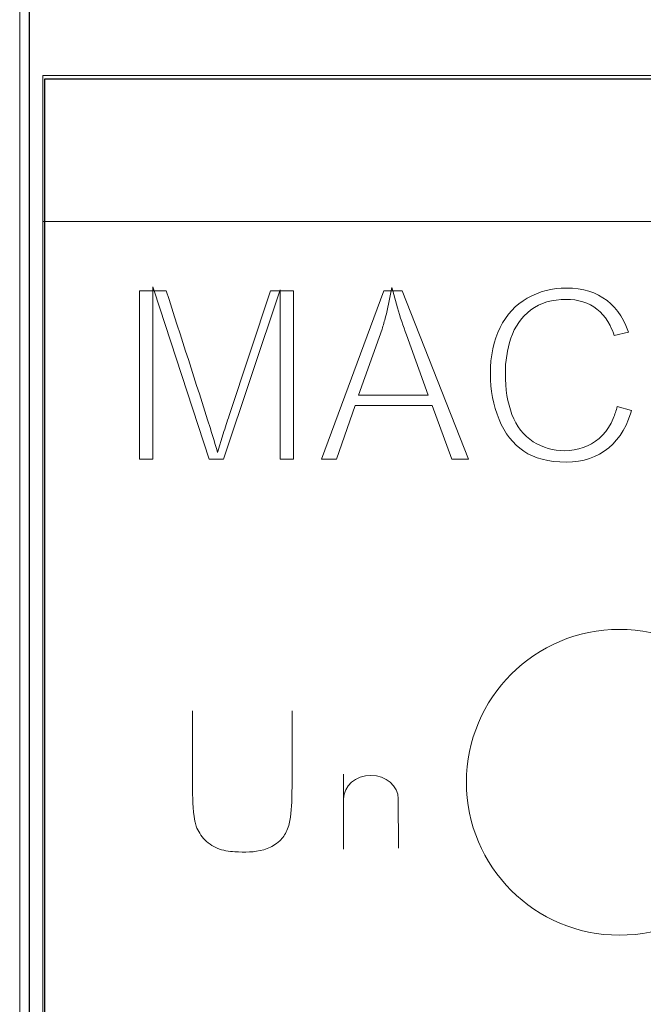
# Model space of a CAD drawing. Header units: millimetres. Extents: x 5 to 192, y 6 to 95.
# Tile 54 of 59: x 103 to 109, y 63 to 73. Entities that reach past the tile are written whole.
import ezdxf

# ---------------------------------------------------------------- set-up
doc = ezdxf.new("R2010")
doc.units = ezdxf.units.MM
doc.header["$MEASUREMENT"] = 0
doc.layers.add('Vrstva 1', color=7, linetype='Continuous')

msp = doc.modelspace()

# ---------------------------------------------------------------- linework, layer by layer
at = {"layer": 'Vrstva 1', "color": 250, "lineweight": 13}
msp.add_lwpolyline([(102.8273, 18.4289), (120.7815, 18.4289), (120.7815, 81.9267), (102.8273, 81.9267), (102.8273, 18.4289)], close=True, dxfattribs=at)
at = {"layer": 'Vrstva 1', "color": 250, "lineweight": 18}
msp.add_lwpolyline([(103.0544, 27.7253), (120.5544, 27.7253), (120.5544, 72.5889), (103.0544, 72.5889), (103.0544, 27.7253)], close=True, dxfattribs=at)
at = {"layer": 'Vrstva 1', "color": 114, "lineweight": 5}
msp.add_ellipse((108.7083, 65.6566), major_axis=(0, 1.5), ratio=1, dxfattribs=at)
at = {"layer": 'Vrstva 1', "color": 250, "lineweight": 25}
msp.add_open_spline([(120.6835, 6.1571), (120.6835, 6.1571), (120.6835, 94.1753), (120.6835, 94.1753), (120.6835, 94.1753), (120.6835, 94.1753), (102.9221, 94.1753), (102.9221, 94.1753), (102.9221, 94.1753), (102.9221, 94.1753), (102.9221, 6.1571), (102.9221, 6.1571), (102.9221, 6.1571), (102.9221, 6.1571), (120.6835, 6.1571), (120.6835, 6.1571)], degree=3, knots=[0, 0, 0, 0, 0.25, 0.25, 0.25, 0.25, 0.5, 0.5, 0.5, 0.5, 0.75, 0.75, 0.75, 0.75, 1, 1, 1, 1], dxfattribs=at)
at = {"layer": 'Vrstva 1', "lineweight": 25}
for points in [[(103.0734, 72.5571), (103.0734, 72.5571), (120.5354, 72.5571), (120.5354, 72.5571)], [(103.0734, 70.9442), (103.0734, 70.9442), (103.0734, 72.5571), (103.0734, 72.5571)], [(103.0734, 29.3701), (103.0734, 29.3701), (103.0734, 70.9442), (103.0734, 70.9442)]]:
    msp.add_open_spline(points, degree=3, dxfattribs=at)
at = {"layer": 'Vrstva 1', "lineweight": 5}
for points in [[(103.0544, 71.1571), (103.0544, 71.1571), (120.5544, 71.1571), (120.5544, 71.1571)], [(103.0544, 69.645), (103.0544, 69.645), (103.0544, 71.1571), (103.0544, 71.1571)], [(103.0544, 30.6692), (103.0544, 30.6692), (103.0544, 69.645), (103.0544, 69.645)]]:
    msp.add_open_spline(points, degree=3, dxfattribs=at)
at = {"layer": 'Vrstva 1', "color": 250, "lineweight": 5}
for points, knots in [([(104.1464, 70.4756), (104.1464, 70.4756), (104.1333, 70.5156), (104.1333, 70.5156), (104.1333, 70.5156), (104.1333, 70.5156), (104.1333, 70.4756), (104.1333, 70.4756), (104.1333, 70.4756), (104.1333, 70.4756), (104.1464, 70.4756), (104.1464, 70.4756)], [0, 0, 0, 0, 0.333333, 0.333333, 0.333333, 0.333333, 0.666667, 0.666667, 0.666667, 0.666667, 1, 1, 1, 1]), ([(106.4694, 70.4756), (106.4694, 70.4756), (106.4858, 70.4756), (106.4858, 70.4756), (106.4858, 70.4756), (106.4858, 70.4756), (106.4763, 70.5097), (106.4763, 70.5097), (106.4763, 70.5097), (106.4763, 70.5097), (106.4694, 70.4756), (106.4694, 70.4756)], [0, 0, 0, 0, 0.333333, 0.333333, 0.333333, 0.333333, 0.666667, 0.666667, 0.666667, 0.666667, 1, 1, 1, 1]), ([(104.1333, 70.4756), (104.1333, 70.4756), (104.1333, 68.8271), (104.1333, 68.8271), (104.1333, 68.8271), (104.1333, 68.8271), (104.0017, 68.8271), (104.0017, 68.8271), (104.0017, 68.8271), (104.0017, 68.8271), (104.0017, 70.4756), (104.0017, 70.4756), (104.0017, 70.4756), (104.0017, 70.4756), (104.1333, 70.4756), (104.1333, 70.4756)], [0, 0, 0, 0, 0.25, 0.25, 0.25, 0.25, 0.5, 0.5, 0.5, 0.5, 0.75, 0.75, 0.75, 0.75, 1, 1, 1, 1]), ([(104.2644, 70.4756), (104.4088, 70.0269), (104.5545, 69.5784), (104.6973, 69.128), (104.6973, 69.128), (104.721, 69.0502), (104.7446, 68.9713), (104.7681, 68.8924), (104.7681, 68.8924), (104.7681, 68.8924), (104.8232, 69.074), (104.8232, 69.074), (104.8232, 69.074), (104.8421, 69.1346), (104.8616, 69.1944), (104.881, 69.2541), (104.881, 69.2541), (104.881, 69.2541), (105.2859, 70.4756), (105.2859, 70.4756), (105.2859, 70.4756), (105.2859, 70.4756), (105.3784, 70.4756), (105.3784, 70.4756), (105.3784, 70.4756), (105.3784, 70.4756), (104.8272, 68.8271), (104.8272, 68.8271), (104.8272, 68.8271), (104.8272, 68.8271), (104.6859, 68.8271), (104.6859, 68.8271), (104.6859, 68.8271), (104.6859, 68.8271), (104.1464, 70.4756), (104.1464, 70.4756), (104.1464, 70.4756), (104.1464, 70.4756), (104.2644, 70.4756), (104.2644, 70.4756)], [0, 0, 0, 0, 0.1, 0.1, 0.1, 0.1, 0.2, 0.2, 0.2, 0.2, 0.3, 0.3, 0.3, 0.3, 0.4, 0.4, 0.4, 0.4, 0.5, 0.5, 0.5, 0.5, 0.6, 0.6, 0.6, 0.6, 0.7, 0.7, 0.7, 0.7, 0.8, 0.8, 0.8, 0.8, 0.9, 0.9, 0.9, 0.9, 1, 1, 1, 1]), ([(105.3784, 70.4756), (105.3784, 70.4756), (105.3819, 70.4756), (105.3819, 70.4756), (105.3819, 70.4756), (105.3819, 70.4756), (105.3819, 70.4858), (105.3819, 70.4858), (105.3819, 70.4858), (105.3819, 70.4858), (105.3784, 70.4756), (105.3784, 70.4756)], [0, 0, 0, 0, 0.333333, 0.333333, 0.333333, 0.333333, 0.666667, 0.666667, 0.666667, 0.666667, 1, 1, 1, 1]), ([(105.3819, 70.4756), (105.3819, 70.4756), (105.5136, 70.4756), (105.5136, 70.4756), (105.5136, 70.4756), (105.5136, 70.4756), (105.5136, 68.8271), (105.5136, 68.8271), (105.5136, 68.8271), (105.5136, 68.8271), (105.3819, 68.8271), (105.3819, 68.8271), (105.3819, 68.8271), (105.3819, 68.8271), (105.3819, 70.4756), (105.3819, 70.4756)], [0, 0, 0, 0, 0.25, 0.25, 0.25, 0.25, 0.5, 0.5, 0.5, 0.5, 0.75, 0.75, 0.75, 0.75, 1, 1, 1, 1]), ([(105.7865, 68.8271), (105.7865, 68.8271), (106.3965, 70.4756), (106.3965, 70.4756), (106.3965, 70.4756), (106.3965, 70.4756), (106.4694, 70.4756), (106.4694, 70.4756), (106.4694, 70.4756), (106.452, 70.3904), (106.4355, 70.3052), (106.4153, 70.2216), (106.4153, 70.2216), (106.4046, 70.1805), (106.3929, 70.1397), (106.3809, 70.1), (106.3809, 70.1), (106.3809, 70.1), (106.354, 70.0191), (106.354, 70.0191), (106.354, 70.0191), (106.354, 70.0191), (106.1502, 69.4544), (106.1502, 69.4544), (106.1502, 69.4544), (106.1502, 69.4544), (106.834, 69.4544), (106.834, 69.4544), (106.834, 69.4544), (106.834, 69.4544), (106.6195, 70.0443), (106.6195, 70.0443), (106.6195, 70.0443), (106.5885, 70.1322), (106.5582, 70.2216), (106.5315, 70.3114), (106.5315, 70.3114), (106.5315, 70.3114), (106.4858, 70.4756), (106.4858, 70.4756), (106.4858, 70.4756), (106.4858, 70.4756), (106.5791, 70.4756), (106.5791, 70.4756), (106.5791, 70.4756), (106.5791, 70.4756), (107.2292, 68.8271), (107.2292, 68.8271), (107.2292, 68.8271), (107.2292, 68.8271), (107.0658, 68.8271), (107.0658, 68.8271), (107.0658, 68.8271), (107.0658, 68.8271), (106.8711, 69.3521), (106.8711, 69.3521), (106.8711, 69.3521), (106.8711, 69.3521), (106.1165, 69.3521), (106.1165, 69.3521), (106.1165, 69.3521), (106.1165, 69.3521), (105.9334, 68.8271), (105.9334, 68.8271), (105.9334, 68.8271), (105.9334, 68.8271), (105.7865, 68.8271), (105.7865, 68.8271)], [0, 0, 0, 0, 0.058824, 0.058824, 0.058824, 0.058824, 0.117647, 0.117647, 0.117647, 0.117647, 0.176471, 0.176471, 0.176471, 0.176471, 0.235294, 0.235294, 0.235294, 0.235294, 0.294118, 0.294118, 0.294118, 0.294118, 0.352941, 0.352941, 0.352941, 0.352941, 0.411765, 0.411765, 0.411765, 0.411765, 0.470588, 0.470588, 0.470588, 0.470588, 0.529412, 0.529412, 0.529412, 0.529412, 0.588235, 0.588235, 0.588235, 0.588235, 0.647059, 0.647059, 0.647059, 0.647059, 0.705882, 0.705882, 0.705882, 0.705882, 0.764706, 0.764706, 0.764706, 0.764706, 0.823529, 0.823529, 0.823529, 0.823529, 0.882353, 0.882353, 0.882353, 0.882353, 0.941176, 0.941176, 0.941176, 0.941176, 1, 1, 1, 1]), ([(108.6866, 69.3412), (108.6866, 69.3412), (108.8275, 69.3042), (108.8275, 69.3042), (108.8275, 69.3042), (108.8275, 69.3042), (108.8204, 69.279), (108.8204, 69.279), (108.8204, 69.279), (108.8204, 69.279), (108.7988, 69.2176), (108.7988, 69.2176), (108.7988, 69.2176), (108.7988, 69.2176), (108.7741, 69.1603), (108.7741, 69.1603), (108.7741, 69.1603), (108.7741, 69.1603), (108.7461, 69.1076), (108.7461, 69.1076), (108.7461, 69.1076), (108.7461, 69.1076), (108.715, 69.0587), (108.715, 69.0587), (108.715, 69.0587), (108.715, 69.0587), (108.6807, 69.014), (108.6807, 69.014), (108.6807, 69.014), (108.6807, 69.014), (108.6434, 68.9733), (108.6434, 68.9733), (108.6434, 68.9733), (108.6434, 68.9733), (108.603, 68.9367), (108.603, 68.9367), (108.603, 68.9367), (108.603, 68.9367), (108.5593, 68.904), (108.5593, 68.904), (108.5593, 68.904), (108.5593, 68.904), (108.5136, 68.8758), (108.5136, 68.8758), (108.5136, 68.8758), (108.5136, 68.8758), (108.4655, 68.8521), (108.4655, 68.8521), (108.4655, 68.8521), (108.4655, 68.8521), (108.415, 68.8325), (108.415, 68.8325), (108.415, 68.8325), (108.415, 68.8325), (108.362, 68.8172), (108.362, 68.8172), (108.362, 68.8172), (108.362, 68.8172), (108.3063, 68.8065), (108.3063, 68.8065), (108.3063, 68.8065), (108.3063, 68.8065), (108.2478, 68.7998), (108.2478, 68.7998), (108.2478, 68.7998), (108.2478, 68.7998), (108.1866, 68.7977), (108.1866, 68.7977), (108.1866, 68.7977), (108.1866, 68.7977), (108.1229, 68.7994), (108.1229, 68.7994), (108.1229, 68.7994), (108.1229, 68.7994), (108.0625, 68.8044), (108.0625, 68.8044), (108.0625, 68.8044), (108.0625, 68.8044), (108.0056, 68.8128), (108.0056, 68.8128), (108.0056, 68.8128), (108.0056, 68.8128), (107.952, 68.8247), (107.952, 68.8247), (107.952, 68.8247), (107.952, 68.8247), (107.9015, 68.8398), (107.9015, 68.8398), (107.9015, 68.8398), (107.9015, 68.8398), (107.8546, 68.8582), (107.8546, 68.8582), (107.8546, 68.8582), (107.8546, 68.8582), (107.8108, 68.8798), (107.8108, 68.8798), (107.8108, 68.8798), (107.8108, 68.8798), (107.77, 68.9047), (107.77, 68.9047), (107.77, 68.9047), (107.77, 68.9047), (107.7316, 68.9329), (107.7316, 68.9329), (107.7316, 68.9329), (107.7316, 68.9329), (107.6956, 68.964), (107.6956, 68.964), (107.6956, 68.964), (107.6956, 68.964), (107.6619, 68.9981), (107.6619, 68.9981), (107.6619, 68.9981), (107.6619, 68.9981), (107.6306, 69.0356), (107.6306, 69.0356), (107.6306, 69.0356), (107.6306, 69.0356), (107.6014, 69.0758), (107.6014, 69.0758), (107.6014, 69.0758), (107.6014, 69.0758), (107.5746, 69.1194), (107.5746, 69.1194), (107.5746, 69.1194), (107.5746, 69.1194), (107.5502, 69.166), (107.5502, 69.166), (107.5502, 69.166), (107.5502, 69.166), (107.5281, 69.2163), (107.5281, 69.2163), (107.5281, 69.2163), (107.5281, 69.2163), (107.508, 69.2688), (107.508, 69.2688), (107.508, 69.2688), (107.508, 69.2688), (107.4908, 69.3223), (107.4908, 69.3223), (107.4908, 69.3223), (107.4908, 69.3223), (107.4762, 69.3767), (107.4762, 69.3767), (107.4762, 69.3767), (107.4762, 69.3767), (107.4644, 69.4322), (107.4644, 69.4322), (107.4644, 69.4322), (107.4644, 69.4322), (107.455, 69.4886), (107.455, 69.4886), (107.455, 69.4886), (107.455, 69.4886), (107.4484, 69.5462), (107.4484, 69.5462), (107.4484, 69.5462), (107.4484, 69.5462), (107.4445, 69.6048), (107.4445, 69.6048), (107.4445, 69.6048), (107.4445, 69.6048), (107.4431, 69.6645), (107.4431, 69.6645), (107.4431, 69.6645), (107.4431, 69.6645), (107.4447, 69.7289), (107.4447, 69.7289), (107.4447, 69.7289), (107.4447, 69.7289), (107.449, 69.7912), (107.449, 69.7912), (107.449, 69.7912), (107.449, 69.7912), (107.4564, 69.8509), (107.4564, 69.8509), (107.4564, 69.8509), (107.4564, 69.8509), (107.4669, 69.9087), (107.4669, 69.9087), (107.4669, 69.9087), (107.4669, 69.9087), (107.4803, 69.964), (107.4803, 69.964), (107.4803, 69.964), (107.4803, 69.964), (107.4965, 70.0172), (107.4965, 70.0172), (107.4965, 70.0172), (107.4965, 70.0172), (107.5158, 70.0682), (107.5158, 70.0682), (107.5158, 70.0682), (107.5158, 70.0682), (107.5381, 70.1173), (107.5381, 70.1173), (107.5381, 70.1173), (107.5381, 70.1173), (107.5628, 70.1635), (107.5628, 70.1635), (107.5628, 70.1635), (107.5628, 70.1635), (107.5902, 70.2067), (107.5902, 70.2067), (107.5902, 70.2067), (107.5902, 70.2067), (107.6198, 70.2469), (107.6198, 70.2469), (107.6198, 70.2469), (107.6198, 70.2469), (107.652, 70.2845), (107.652, 70.2845), (107.652, 70.2845), (107.652, 70.2845), (107.6864, 70.3189), (107.6864, 70.3189), (107.6864, 70.3189), (107.6864, 70.3189), (107.7235, 70.3506), (107.7235, 70.3506), (107.7235, 70.3506), (107.7235, 70.3506), (107.763, 70.3794), (107.763, 70.3794), (107.763, 70.3794), (107.763, 70.3794), (107.8053, 70.4058), (107.8053, 70.4058), (107.8053, 70.4058), (107.8053, 70.4058), (107.8493, 70.4288), (107.8493, 70.4288), (107.8493, 70.4288), (107.8493, 70.4288), (107.8945, 70.449), (107.8945, 70.449), (107.8945, 70.449), (107.8945, 70.449), (107.941, 70.466), (107.941, 70.466), (107.941, 70.466), (107.941, 70.466), (107.9885, 70.4801), (107.9885, 70.4801), (107.9885, 70.4801), (107.9885, 70.4801), (108.0369, 70.4908), (108.0369, 70.4908), (108.0369, 70.4908), (108.0369, 70.4908), (108.0868, 70.4987), (108.0868, 70.4987), (108.0868, 70.4987), (108.0868, 70.4987), (108.1379, 70.5034), (108.1379, 70.5034), (108.1379, 70.5034), (108.1379, 70.5034), (108.1902, 70.505), (108.1902, 70.505), (108.1902, 70.505), (108.1902, 70.505), (108.2489, 70.5029), (108.2489, 70.5029), (108.2489, 70.5029), (108.2489, 70.5029), (108.3049, 70.497), (108.3049, 70.497), (108.3049, 70.497), (108.3049, 70.497), (108.3582, 70.4872), (108.3582, 70.4872), (108.3582, 70.4872), (108.3582, 70.4872), (108.409, 70.4737), (108.409, 70.4737), (108.409, 70.4737), (108.409, 70.4737), (108.457, 70.4562), (108.457, 70.4562), (108.457, 70.4562), (108.457, 70.4562), (108.5029, 70.4349), (108.5029, 70.4349), (108.5029, 70.4349), (108.5029, 70.4349), (108.5461, 70.4099), (108.5461, 70.4099), (108.5461, 70.4099), (108.5461, 70.4099), (108.5872, 70.3811), (108.5872, 70.3811), (108.5872, 70.3811), (108.5872, 70.3811), (108.6255, 70.3485), (108.6255, 70.3485), (108.6255, 70.3485), (108.6255, 70.3485), (108.6609, 70.3128), (108.6609, 70.3128), (108.6609, 70.3128), (108.6609, 70.3128), (108.6932, 70.2741), (108.6932, 70.2741), (108.6932, 70.2741), (108.6932, 70.2741), (108.7225, 70.2322), (108.7225, 70.2322), (108.7225, 70.2322), (108.7225, 70.2322), (108.7487, 70.1868), (108.7487, 70.1868), (108.7487, 70.1868), (108.7487, 70.1868), (108.7723, 70.1382), (108.7723, 70.1382), (108.7723, 70.1382), (108.7723, 70.1382), (108.797, 70.073), (108.797, 70.073), (108.797, 70.073), (108.797, 70.073), (108.6584, 70.0391), (108.6584, 70.0391), (108.6584, 70.0391), (108.6475, 70.0717), (108.6322, 70.1044), (108.617, 70.1365), (108.617, 70.1365), (108.617, 70.1365), (108.5954, 70.1753), (108.5954, 70.1753), (108.5954, 70.1753), (108.5954, 70.1753), (108.5715, 70.2108), (108.5715, 70.2108), (108.5715, 70.2108), (108.5715, 70.2108), (108.5457, 70.2433), (108.5457, 70.2433), (108.5457, 70.2433), (108.5457, 70.2433), (108.518, 70.2725), (108.518, 70.2725), (108.518, 70.2725), (108.518, 70.2725), (108.4882, 70.2985), (108.4882, 70.2985), (108.4882, 70.2985), (108.4882, 70.2985), (108.4565, 70.3208), (108.4565, 70.3208), (108.4565, 70.3208), (108.4565, 70.3208), (108.4232, 70.3404), (108.4232, 70.3404), (108.4232, 70.3404), (108.4232, 70.3404), (108.3878, 70.3566), (108.3878, 70.3566), (108.3878, 70.3566), (108.3878, 70.3566), (108.3507, 70.3701), (108.3507, 70.3701), (108.3507, 70.3701), (108.3507, 70.3701), (108.3118, 70.3802), (108.3118, 70.3802), (108.3118, 70.3802), (108.3118, 70.3802), (108.2713, 70.3876), (108.2713, 70.3876), (108.2713, 70.3876), (108.2713, 70.3876), (108.2292, 70.3919), (108.2292, 70.3919), (108.2292, 70.3919), (108.2292, 70.3919), (108.1856, 70.3935), (108.1856, 70.3935), (108.1856, 70.3935), (108.1856, 70.3935), (108.1359, 70.3918), (108.1359, 70.3918), (108.1359, 70.3918), (108.1359, 70.3918), (108.088, 70.3871), (108.088, 70.3871), (108.088, 70.3871), (108.088, 70.3871), (108.0419, 70.379), (108.0419, 70.379), (108.0419, 70.379), (108.0419, 70.379), (107.9978, 70.3679), (107.9978, 70.3679), (107.9978, 70.3679), (107.9978, 70.3679), (107.9555, 70.3533), (107.9555, 70.3533), (107.9555, 70.3533), (107.9555, 70.3533), (107.9152, 70.3355), (107.9152, 70.3355), (107.9152, 70.3355), (107.9152, 70.3355), (107.8768, 70.3144), (107.8768, 70.3144), (107.8768, 70.3144), (107.8768, 70.3144), (107.8406, 70.2901), (107.8406, 70.2901), (107.8406, 70.2901), (107.8406, 70.2901), (107.8066, 70.2628), (107.8066, 70.2628), (107.8066, 70.2628), (107.8066, 70.2628), (107.7755, 70.2334), (107.7755, 70.2334), (107.7755, 70.2334), (107.7755, 70.2334), (107.7469, 70.2018), (107.7469, 70.2018), (107.7469, 70.2018), (107.7469, 70.2018), (107.7211, 70.1682), (107.7211, 70.1682), (107.7211, 70.1682), (107.7211, 70.1682), (107.6976, 70.1321), (107.6976, 70.1321), (107.6976, 70.1321), (107.6976, 70.1321), (107.6771, 70.0939), (107.6771, 70.0939), (107.6771, 70.0939), (107.6771, 70.0939), (107.6592, 70.0536), (107.6592, 70.0536), (107.6592, 70.0536), (107.6592, 70.0536), (107.6442, 70.0119), (107.6442, 70.0119), (107.6442, 70.0119), (107.6442, 70.0119), (107.6312, 69.9695), (107.6312, 69.9695), (107.6312, 69.9695), (107.6312, 69.9695), (107.6201, 69.927), (107.6201, 69.927), (107.6201, 69.927), (107.6201, 69.927), (107.6107, 69.8842), (107.6107, 69.8842), (107.6107, 69.8842), (107.6107, 69.8842), (107.597, 69.7977), (107.597, 69.7977), (107.597, 69.7977), (107.597, 69.7977), (107.5928, 69.754), (107.5928, 69.754), (107.5928, 69.754), (107.5928, 69.754), (107.5902, 69.7099), (107.5902, 69.7099), (107.5902, 69.7099), (107.5902, 69.7099), (107.5904, 69.6095), (107.5904, 69.6095), (107.5904, 69.6095), (107.5904, 69.6095), (107.5934, 69.5552), (107.5934, 69.5552), (107.5934, 69.5552), (107.5934, 69.5552), (107.5983, 69.5024), (107.5983, 69.5024), (107.5983, 69.5024), (107.5983, 69.5024), (107.6054, 69.4515), (107.6054, 69.4515), (107.6054, 69.4515), (107.6054, 69.4515), (107.6144, 69.402), (107.6144, 69.402), (107.6144, 69.402), (107.6144, 69.402), (107.6256, 69.3545), (107.6256, 69.3545), (107.6256, 69.3545), (107.6256, 69.3545), (107.6387, 69.3084), (107.6387, 69.3084), (107.6387, 69.3084), (107.6387, 69.3084), (107.6542, 69.264), (107.6542, 69.264), (107.6542, 69.264), (107.6542, 69.264), (107.6719, 69.2215), (107.6719, 69.2215), (107.6719, 69.2215), (107.6719, 69.2215), (107.6921, 69.1812), (107.6921, 69.1812), (107.6921, 69.1812), (107.6921, 69.1812), (107.7147, 69.1437), (107.7147, 69.1437), (107.7147, 69.1437), (107.7147, 69.1437), (107.7397, 69.1088), (107.7397, 69.1088), (107.7397, 69.1088), (107.7397, 69.1088), (107.7672, 69.0766), (107.7672, 69.0766), (107.7672, 69.0766), (107.7672, 69.0766), (107.7971, 69.0472), (107.7971, 69.0472), (107.7971, 69.0472), (107.7971, 69.0472), (107.8294, 69.0205), (107.8294, 69.0205), (107.8294, 69.0205), (107.8294, 69.0205), (107.864, 68.9969), (107.864, 68.9969), (107.864, 68.9969), (107.864, 68.9969), (107.8995, 68.9761), (107.8995, 68.9761), (107.8995, 68.9761), (107.8995, 68.9761), (107.9359, 68.9584), (107.9359, 68.9584), (107.9359, 68.9584), (107.9359, 68.9584), (107.9729, 68.9433), (107.9729, 68.9433), (107.9729, 68.9433), (107.9729, 68.9433), (108.0108, 68.931), (108.0108, 68.931), (108.0108, 68.931), (108.0108, 68.931), (108.0491, 68.9215), (108.0491, 68.9215), (108.0491, 68.9215), (108.0491, 68.9215), (108.0884, 68.9147), (108.0884, 68.9147), (108.0884, 68.9147), (108.0884, 68.9147), (108.1283, 68.9107), (108.1283, 68.9107), (108.1283, 68.9107), (108.1283, 68.9107), (108.169, 68.9093), (108.169, 68.9093), (108.169, 68.9093), (108.169, 68.9093), (108.2173, 68.9111), (108.2173, 68.9111), (108.2173, 68.9111), (108.2173, 68.9111), (108.2642, 68.9166), (108.2642, 68.9166), (108.2642, 68.9166), (108.2642, 68.9166), (108.3095, 68.926), (108.3095, 68.926), (108.3095, 68.926), (108.3095, 68.926), (108.3531, 68.9393), (108.3531, 68.9393), (108.3531, 68.9393), (108.3531, 68.9393), (108.3948, 68.9561), (108.3948, 68.9561), (108.3948, 68.9561), (108.3948, 68.9561), (108.4349, 68.977), (108.4349, 68.977), (108.4349, 68.977), (108.4349, 68.977), (108.4728, 69.0016), (108.4728, 69.0016), (108.4728, 69.0016), (108.4728, 69.0016), (108.5091, 69.0301), (108.5091, 69.0301), (108.5091, 69.0301), (108.5091, 69.0301), (108.5427, 69.0622), (108.5427, 69.0622), (108.5427, 69.0622), (108.5427, 69.0622), (108.5736, 69.0982), (108.5736, 69.0982), (108.5736, 69.0982), (108.5736, 69.0982), (108.6015, 69.1374), (108.6015, 69.1374), (108.6015, 69.1374), (108.6015, 69.1374), (108.6265, 69.1804), (108.6265, 69.1804), (108.6265, 69.1804), (108.6265, 69.1804), (108.6484, 69.2263), (108.6484, 69.2263), (108.6484, 69.2263), (108.6631, 69.2645), (108.6774, 69.3023), (108.6866, 69.3412)], [0, 0, 0, 0, 0.006452, 0.006452, 0.006452, 0.006452, 0.012903, 0.012903, 0.012903, 0.012903, 0.019355, 0.019355, 0.019355, 0.019355, 0.025806, 0.025806, 0.025806, 0.025806, 0.032258, 0.032258, 0.032258, 0.032258, 0.03871, 0.03871, 0.03871, 0.03871, 0.045161, 0.045161, 0.045161, 0.045161, 0.051613, 0.051613, 0.051613, 0.051613, 0.058065, 0.058065, 0.058065, 0.058065, 0.064516, 0.064516, 0.064516, 0.064516, 0.070968, 0.070968, 0.070968, 0.070968, 0.077419, 0.077419, 0.077419, 0.077419, 0.083871, 0.083871, 0.083871, 0.083871, 0.090323, 0.090323, 0.090323, 0.090323, 0.096774, 0.096774, 0.096774, 0.096774, 0.103226, 0.103226, 0.103226, 0.103226, 0.109677, 0.109677, 0.109677, 0.109677, 0.116129, 0.116129, 0.116129, 0.116129, 0.122581, 0.122581, 0.122581, 0.122581, 0.129032, 0.129032, 0.129032, 0.129032, 0.135484, 0.135484, 0.135484, 0.135484, 0.141935, 0.141935, 0.141935, 0.141935, 0.148387, 0.148387, 0.148387, 0.148387, 0.154839, 0.154839, 0.154839, 0.154839, 0.16129, 0.16129, 0.16129, 0.16129, 0.167742, 0.167742, 0.167742, 0.167742, 0.174194, 0.174194, 0.174194, 0.174194, 0.180645, 0.180645, 0.180645, 0.180645, 0.187097, 0.187097, 0.187097, 0.187097, 0.193548, 0.193548, 0.193548, 0.193548, 0.2, 0.2, 0.2, 0.2, 0.206452, 0.206452, 0.206452, 0.206452, 0.212903, 0.212903, 0.212903, 0.212903, 0.219355, 0.219355, 0.219355, 0.219355, 0.225806, 0.225806, 0.225806, 0.225806, 0.232258, 0.232258, 0.232258, 0.232258, 0.23871, 0.23871, 0.23871, 0.23871, 0.245161, 0.245161, 0.245161, 0.245161, 0.251613, 0.251613, 0.251613, 0.251613, 0.258065, 0.258065, 0.258065, 0.258065, 0.264516, 0.264516, 0.264516, 0.264516, 0.270968, 0.270968, 0.270968, 0.270968, 0.277419, 0.277419, 0.277419, 0.277419, 0.283871, 0.283871, 0.283871, 0.283871, 0.290323, 0.290323, 0.290323, 0.290323, 0.296774, 0.296774, 0.296774, 0.296774, 0.303226, 0.303226, 0.303226, 0.303226, 0.309677, 0.309677, 0.309677, 0.309677, 0.316129, 0.316129, 0.316129, 0.316129, 0.322581, 0.322581, 0.322581, 0.322581, 0.329032, 0.329032, 0.329032, 0.329032, 0.335484, 0.335484, 0.335484, 0.335484, 0.341935, 0.341935, 0.341935, 0.341935, 0.348387, 0.348387, 0.348387, 0.348387, 0.354839, 0.354839, 0.354839, 0.354839, 0.36129, 0.36129, 0.36129, 0.36129, 0.367742, 0.367742, 0.367742, 0.367742, 0.374194, 0.374194, 0.374194, 0.374194, 0.380645, 0.380645, 0.380645, 0.380645, 0.387097, 0.387097, 0.387097, 0.387097, 0.393548, 0.393548, 0.393548, 0.393548, 0.4, 0.4, 0.4, 0.4, 0.406452, 0.406452, 0.406452, 0.406452, 0.412903, 0.412903, 0.412903, 0.412903, 0.419355, 0.419355, 0.419355, 0.419355, 0.425806, 0.425806, 0.425806, 0.425806, 0.432258, 0.432258, 0.432258, 0.432258, 0.43871, 0.43871, 0.43871, 0.43871, 0.445161, 0.445161, 0.445161, 0.445161, 0.451613, 0.451613, 0.451613, 0.451613, 0.458065, 0.458065, 0.458065, 0.458065, 0.464516, 0.464516, 0.464516, 0.464516, 0.470968, 0.470968, 0.470968, 0.470968, 0.477419, 0.477419, 0.477419, 0.477419, 0.483871, 0.483871, 0.483871, 0.483871, 0.490323, 0.490323, 0.490323, 0.490323, 0.496774, 0.496774, 0.496774, 0.496774, 0.503226, 0.503226, 0.503226, 0.503226, 0.509677, 0.509677, 0.509677, 0.509677, 0.516129, 0.516129, 0.516129, 0.516129, 0.522581, 0.522581, 0.522581, 0.522581, 0.529032, 0.529032, 0.529032, 0.529032, 0.535484, 0.535484, 0.535484, 0.535484, 0.541935, 0.541935, 0.541935, 0.541935, 0.548387, 0.548387, 0.548387, 0.548387, 0.554839, 0.554839, 0.554839, 0.554839, 0.56129, 0.56129, 0.56129, 0.56129, 0.567742, 0.567742, 0.567742, 0.567742, 0.574194, 0.574194, 0.574194, 0.574194, 0.580645, 0.580645, 0.580645, 0.580645, 0.587097, 0.587097, 0.587097, 0.587097, 0.593548, 0.593548, 0.593548, 0.593548, 0.6, 0.6, 0.6, 0.6, 0.606452, 0.606452, 0.606452, 0.606452, 0.612903, 0.612903, 0.612903, 0.612903, 0.619355, 0.619355, 0.619355, 0.619355, 0.625806, 0.625806, 0.625806, 0.625806, 0.632258, 0.632258, 0.632258, 0.632258, 0.63871, 0.63871, 0.63871, 0.63871, 0.645161, 0.645161, 0.645161, 0.645161, 0.651613, 0.651613, 0.651613, 0.651613, 0.658065, 0.658065, 0.658065, 0.658065, 0.664516, 0.664516, 0.664516, 0.664516, 0.670968, 0.670968, 0.670968, 0.670968, 0.677419, 0.677419, 0.677419, 0.677419, 0.683871, 0.683871, 0.683871, 0.683871, 0.690323, 0.690323, 0.690323, 0.690323, 0.696774, 0.696774, 0.696774, 0.696774, 0.703226, 0.703226, 0.703226, 0.703226, 0.709677, 0.709677, 0.709677, 0.709677, 0.716129, 0.716129, 0.716129, 0.716129, 0.722581, 0.722581, 0.722581, 0.722581, 0.729032, 0.729032, 0.729032, 0.729032, 0.735484, 0.735484, 0.735484, 0.735484, 0.741935, 0.741935, 0.741935, 0.741935, 0.748387, 0.748387, 0.748387, 0.748387, 0.754839, 0.754839, 0.754839, 0.754839, 0.76129, 0.76129, 0.76129, 0.76129, 0.767742, 0.767742, 0.767742, 0.767742, 0.774194, 0.774194, 0.774194, 0.774194, 0.780645, 0.780645, 0.780645, 0.780645, 0.787097, 0.787097, 0.787097, 0.787097, 0.793548, 0.793548, 0.793548, 0.793548, 0.8, 0.8, 0.8, 0.8, 0.806452, 0.806452, 0.806452, 0.806452, 0.812903, 0.812903, 0.812903, 0.812903, 0.819355, 0.819355, 0.819355, 0.819355, 0.825806, 0.825806, 0.825806, 0.825806, 0.832258, 0.832258, 0.832258, 0.832258, 0.83871, 0.83871, 0.83871, 0.83871, 0.845161, 0.845161, 0.845161, 0.845161, 0.851613, 0.851613, 0.851613, 0.851613, 0.858065, 0.858065, 0.858065, 0.858065, 0.864516, 0.864516, 0.864516, 0.864516, 0.870968, 0.870968, 0.870968, 0.870968, 0.877419, 0.877419, 0.877419, 0.877419, 0.883871, 0.883871, 0.883871, 0.883871, 0.890323, 0.890323, 0.890323, 0.890323, 0.896774, 0.896774, 0.896774, 0.896774, 0.903226, 0.903226, 0.903226, 0.903226, 0.909677, 0.909677, 0.909677, 0.909677, 0.916129, 0.916129, 0.916129, 0.916129, 0.922581, 0.922581, 0.922581, 0.922581, 0.929032, 0.929032, 0.929032, 0.929032, 0.935484, 0.935484, 0.935484, 0.935484, 0.941935, 0.941935, 0.941935, 0.941935, 0.948387, 0.948387, 0.948387, 0.948387, 0.954839, 0.954839, 0.954839, 0.954839, 0.96129, 0.96129, 0.96129, 0.96129, 0.967742, 0.967742, 0.967742, 0.967742, 0.974194, 0.974194, 0.974194, 0.974194, 0.980645, 0.980645, 0.980645, 0.980645, 0.987097, 0.987097, 0.987097, 0.987097, 0.993548, 0.993548, 0.993548, 0.993548, 1, 1, 1, 1]), ([(105.4977, 66.3568), (105.4977, 66.3568), (105.4976, 65.6065), (105.4976, 65.6065), (105.4976, 65.6065), (105.4968, 65.5094), (105.4951, 65.4117), (105.4832, 65.3149), (105.4832, 65.3149), (105.4766, 65.2688), (105.466, 65.2265), (105.4477, 65.1829), (105.4477, 65.1829), (105.4384, 65.1637), (105.4285, 65.1461), (105.4166, 65.1281), (105.4166, 65.1281), (105.4042, 65.1116), (105.3916, 65.0971), (105.3769, 65.0822), (105.3769, 65.0822), (105.3769, 65.0822), (105.3449, 65.0554), (105.3449, 65.0554), (105.3449, 65.0554), (105.3058, 65.0283), (105.2662, 65.0078), (105.22, 64.994), (105.22, 64.994), (105.1286, 64.9694), (105.0316, 64.9686), (104.9375, 64.9744), (104.9375, 64.9744), (104.8779, 64.9791), (104.82, 64.987), (104.7649, 65.0089), (104.7649, 65.0089), (104.7464, 65.0172), (104.7293, 65.0266), (104.712, 65.0365), (104.712, 65.0365), (104.6865, 65.0531), (104.6648, 65.0698), (104.6432, 65.0903), (104.6432, 65.0903), (104.6235, 65.1113), (104.6076, 65.1321), (104.5922, 65.1557), (104.5922, 65.1557), (104.5786, 65.179), (104.5679, 65.2012), (104.5585, 65.2259), (104.5585, 65.2259), (104.5531, 65.2429), (104.5487, 65.2594), (104.5453, 65.2765), (104.5453, 65.2765), (104.5245, 65.3921), (104.5225, 65.5104), (104.522, 65.6272), (104.522, 65.6272), (104.522, 65.6272), (104.522, 66.3568), (104.522, 66.3568)], [0, 0, 0, 0, 0.0625, 0.0625, 0.0625, 0.0625, 0.125, 0.125, 0.125, 0.125, 0.1875, 0.1875, 0.1875, 0.1875, 0.25, 0.25, 0.25, 0.25, 0.3125, 0.3125, 0.3125, 0.3125, 0.375, 0.375, 0.375, 0.375, 0.4375, 0.4375, 0.4375, 0.4375, 0.5, 0.5, 0.5, 0.5, 0.5625, 0.5625, 0.5625, 0.5625, 0.625, 0.625, 0.625, 0.625, 0.6875, 0.6875, 0.6875, 0.6875, 0.75, 0.75, 0.75, 0.75, 0.8125, 0.8125, 0.8125, 0.8125, 0.875, 0.875, 0.875, 0.875, 0.9375, 0.9375, 0.9375, 0.9375, 1, 1, 1, 1]), ([(106.0036, 65.4925), (106.0036, 65.6206), (106.1237, 65.7244), (106.2719, 65.7244), (106.2719, 65.7244), (106.42, 65.7244), (106.5402, 65.6206), (106.5402, 65.4925)], [0, 0, 0, 0, 0.5, 0.5, 0.5, 0.5, 1, 1, 1, 1])]:
    msp.add_open_spline(points, degree=3, knots=knots, dxfattribs=at)
for points in [[(106.0024, 65.7371), (106.0024, 65.7371), (106.0024, 64.9994), (106.0024, 64.9994)], [(106.5402, 65.4988), (106.5402, 65.4988), (106.5427, 65.0095), (106.5427, 65.0095)]]:
    msp.add_open_spline(points, degree=3, dxfattribs=at)

doc.saveas('drawing.dxf')
